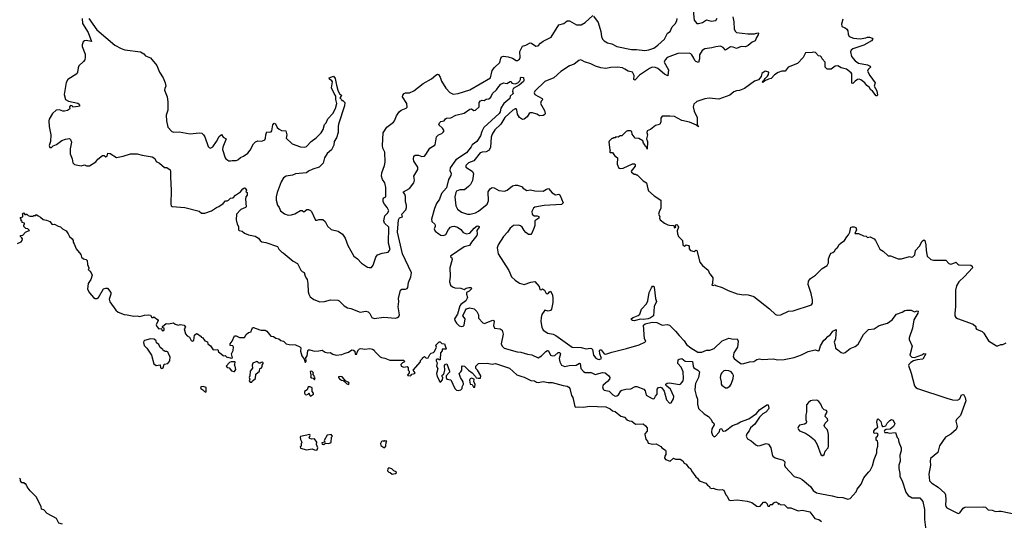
# Model space of a CAD drawing. Extents: x 2240384 to 2404287, y 351326 to 526670.
# Tile 216 of 256: x 2300501 to 2312432, y 480417 to 486479. Entities that reach past the tile are written whole.
import ezdxf

# ---------------------------------------------------------------- set-up
doc = ezdxf.new("R2010")
doc.units = 0

msp = doc.modelspace()

# ---------------------------------------------------------------- linework, layer by layer
at = {"layer": '0CON20XD'}
for points in [[(2308660, 486590), (2308674, 486474), (2308705, 486432), (2308725, 486432), (2308775, 486446), (2308822, 486478), (2308878, 486462), (2308935, 486470), (2308953, 486497)], [(2301256, 486495), (2301260, 486435), (2301332, 486325), (2301369, 486215), (2301305, 486229), (2301285, 486225), (2301269, 486211), (2301257, 486177), (2301257, 486155), (2301293, 486063), (2301296, 486025), (2301290, 485995), (2301276, 485975), (2301218, 485922), (2301208, 485895), (2301203, 485845), (2301193, 485825), (2301085, 485755), (2301065, 485717), (2301040, 485575), (2301054, 485514), (2301093, 485493), (2301205, 485467), (2301222, 485455), (2301227, 485445), (2301226, 485434), (2301211, 485429), (2301145, 485422), (2301135, 485438), (2301115, 485440), (2301106, 485425), (2301110, 485405), (2301104, 485396), (2301080, 485380), (2301045, 485370), (2301025, 485371), (2300985, 485387), (2300944, 485385), (2300900, 485345), (2300858, 485275), (2300854, 485255), (2300860, 485185), (2300880, 485085), (2300873, 485005), (2300858, 484955), (2300865, 484930), (2300885, 484930), (2300905, 484952), (2300945, 484968), (2301010, 485015), (2301055, 485032), (2301105, 485040), (2301117, 485027), (2301127, 484995), (2301113, 484915), (2301114, 484855), (2301137, 484795), (2301143, 484745), (2301165, 484724), (2301245, 484711), (2301285, 484720), (2301311, 484711), (2301345, 484710), (2301425, 484757), (2301448, 484792), (2301505, 484833), (2301525, 484833), (2301545, 484820), (2301562, 484825), (2301568, 484862), (2301598, 484858), (2301675, 484812), (2301754, 484826), (2301845, 484854), (2301925, 484854), (2301985, 484838), (2302105, 484818), (2302140, 484800), (2302155, 484762), (2302195, 484743), (2302255, 484688), (2302285, 484688), (2302323, 484663), (2302330, 484645), (2302328, 484572), (2302337, 484415), (2302332, 484245), (2302337, 484227), (2302349, 484219), (2302504, 484204), (2302675, 484161), (2302705, 484137), (2302745, 484138), (2302825, 484166), (2302884, 484205), (2302913, 484217), (2302965, 484254), (2302996, 484284), (2303015, 484287), (2303033, 484295), (2303055, 484317), (2303087, 484323), (2303117, 484355), (2303176, 484394), (2303205, 484430), (2303225, 484442), (2303235, 484440), (2303248, 484415), (2303243, 484393), (2303258, 484385), (2303257, 484355), (2303243, 484335), (2303239, 484305), (2303244, 484215), (2303238, 484205), (2303181, 484179), (2303130, 484125), (2303126, 484055), (2303138, 484005), (2303152, 483975), (2303154, 483935), (2303160, 483925), (2303195, 483919), (2303225, 483896), (2303273, 483873), (2303355, 483858), (2303395, 483833), (2303413, 483805), (2303435, 483789), (2303485, 483780), (2303625, 483732), (2303641, 483701), (2303678, 483665), (2303695, 483657), (2303814, 483554), (2303868, 483528), (2303908, 483445), (2303922, 483432), (2303950, 483420), (2303960, 483375), (2303977, 483345), (2303984, 483335), (2303993, 483285), (2303996, 483185), (2304004, 483155), (2304020, 483125), (2304065, 483090), (2304136, 483064), (2304195, 483067), (2304267, 483087), (2304355, 483083), (2304372, 483075), (2304432, 483015), (2304475, 482991), (2304515, 482982), (2304625, 482938), (2304695, 482948), (2304725, 482941), (2304745, 482920), (2304768, 482875), (2304795, 482861), (2304915, 482878), (2305055, 482867), (2305078, 482872), (2305095, 482885), (2305102, 482905), (2305089, 483001), (2305095, 483065), (2305093, 483105), (2305114, 483205), (2305132, 483218), (2305175, 483215), (2305196, 483224), (2305204, 483236), (2305213, 483297), (2305241, 483365), (2305247, 483415), (2305140, 483645), (2305081, 483905), (2305091, 484055), (2305105, 484080), (2305139, 484091), (2305133, 484125), (2305179, 484175), (2305188, 484205), (2305188, 484235), (2305177, 484275), (2305177, 484337), (2305167, 484367), (2305150, 484385), (2305150, 484395), (2305223, 484435), (2305276, 484505), (2305285, 484535), (2305277, 484585), (2305327, 484665), (2305327, 484695), (2305277, 484765), (2305274, 484794), (2305276, 484825), (2305295, 484839), (2305335, 484839), (2305375, 484823), (2305405, 484826), (2305424, 484846), (2305470, 484925), (2305536, 484964), (2305551, 485059), (2305577, 485085), (2305615, 485101), (2305634, 485116), (2305643, 485135), (2305626, 485165), (2305580, 485205), (2305589, 485231), (2305605, 485248), (2305644, 485256), (2305661, 485279), (2305674, 485286), (2305725, 485290), (2305785, 485322), (2305885, 485348), (2305955, 485397), (2305975, 485401), (2306005, 485380), (2306025, 485382), (2306068, 485425), (2306069, 485475), (2306084, 485495), (2306105, 485506), (2306128, 485502), (2306155, 485516), (2306185, 485520), (2306209, 485541), (2306231, 485585), (2306280, 485630), (2306305, 485669), (2306333, 485697), (2306365, 485713), (2306405, 485708), (2306445, 485732), (2306455, 485730), (2306465, 485712), (2306505, 485704), (2306537, 485713), (2306562, 485738), (2306570, 485755), (2306570, 485775), (2306577, 485783), (2306605, 485778), (2306611, 485745), (2306607, 485733), (2306554, 485685), (2306482, 485645), (2306474, 485615), (2306481, 485585), (2306446, 485555), (2306442, 485525), (2306366, 485465), (2306332, 485408), (2306324, 485365), (2306311, 485345), (2306125, 485175), (2306099, 485125), (2306085, 485075), (2306039, 485005), (2305985, 484965), (2305972, 484938), (2305915, 484866), (2305785, 484784), (2305718, 484685), (2305714, 484655), (2305728, 484615), (2305726, 484594), (2305696, 484544), (2305672, 484445), (2305611, 484375), (2305587, 484305), (2305553, 484255), (2305528, 484195), (2305491, 484065), (2305495, 484035), (2305530, 484005), (2305534, 483995), (2305534, 483975), (2305522, 483945), (2305537, 483917), (2305579, 483885), (2305605, 483871), (2305635, 483866), (2305663, 483877), (2305695, 483940), (2305720, 483965), (2305740, 483975), (2305765, 483980), (2305805, 483969), (2305845, 483940), (2305875, 483901), (2305915, 483887), (2305954, 483896), (2306007, 483955), (2306045, 483982), (2306061, 483981), (2306070, 483975), (2306069, 483965), (2306040, 483925), (2306046, 483886), (2306040, 483865), (2305976, 483785), (2305953, 483747), (2305885, 483730), (2305720, 483615), (2305724, 483604), (2305737, 483597), (2305740, 483575), (2305714, 483474), (2305719, 483375), (2305708, 483305), (2305723, 483263), (2305746, 483246), (2305775, 483234), (2305845, 483229), (2305885, 483213), (2305910, 483230), (2305945, 483238), (2305968, 483238), (2305980, 483225), (2305948, 483192), (2305916, 483174), (2305914, 483154), (2305928, 483115), (2305907, 483075), (2305845, 483030), (2305834, 483015), (2305808, 482915), (2305770, 482855), (2305773, 482835), (2305795, 482803), (2305825, 482774), (2305855, 482764), (2305875, 482768), (2305885, 482780), (2305899, 482855), (2305872, 482895), (2305897, 482955), (2305915, 482978), (2305955, 482992), (2306008, 482978)], [(2301338, 486495), (2301435, 486356), (2301655, 486169), (2301729, 486129), (2301774, 486114), (2301965, 486090), (2302005, 486068), (2302025, 486042), (2302086, 486016), (2302162, 485925), (2302193, 485843), (2302238, 485775), (2302262, 485715), (2302270, 485675), (2302258, 485645), (2302257, 485625), (2302286, 485545), (2302298, 485485), (2302294, 485385), (2302274, 485325), (2302279, 485255), (2302298, 485178), (2302345, 485126), (2302368, 485118), (2302435, 485123), (2302565, 485096), (2302675, 485109), (2302706, 485106), (2302730, 485085), (2302745, 485060), (2302785, 484944), (2302795, 484930), (2302815, 484924), (2302842, 484938), (2302887, 485003), (2302918, 485065), (2302948, 485088), (2302967, 485057), (2303001, 485035), (2302962, 484935), (2302958, 484908), (2302990, 484805), (2302997, 484795), (2303025, 484780), (2303035, 484771), (2303055, 484769), (2303076, 484776), (2303125, 484774), (2303145, 484781), (2303175, 484809), (2303212, 484825), (2303267, 484865), (2303295, 484900), (2303336, 484975), (2303358, 485002), (2303385, 485012), (2303435, 485008), (2303470, 485025), (2303480, 485045), (2303483, 485085), (2303495, 485122), (2303525, 485117), (2303548, 485122), (2303556, 485135), (2303568, 485205), (2303584, 485226), (2303599, 485219), (2303621, 485175), (2303645, 485152), (2303675, 485136), (2303725, 485132), (2303736, 485084), (2303730, 485045), (2303802, 484975), (2303905, 484941), (2303955, 484937), (2303976, 484945), (2304033, 485005), (2304095, 485047), (2304155, 485111), (2304179, 485151), (2304195, 485210), (2304215, 485231), (2304233, 485277), (2304297, 485345), (2304328, 485405), (2304345, 485465), (2304332, 485515), (2304333, 485555), (2304310, 485585), (2304278, 485655), (2304291, 485725), (2304285, 485738), (2304255, 485758), (2304249, 485775), (2304305, 485794), (2304325, 485766), (2304338, 485685), (2304355, 485625), (2304375, 485583), (2304400, 485565), (2304398, 485552), (2304382, 485535), (2304402, 485512), (2304405, 485500), (2304415, 485500), (2304440, 485475), (2304436, 485435), (2304364, 485215), (2304359, 485185), (2304359, 485115), (2304341, 485049), (2304311, 485005), (2304308, 484962), (2304280, 484905), (2304225, 484858), (2304194, 484805), (2304177, 484743), (2304128, 484692), (2304052, 484668), (2304000, 484645), (2303975, 484624), (2303845, 484611), (2303805, 484596), (2303728, 484585), (2303698, 484565), (2303668, 484515), (2303622, 484385), (2303610, 484335), (2303609, 484295), (2303623, 484235), (2303646, 484205), (2303663, 484165), (2303710, 484130), (2303755, 484114), (2303795, 484116), (2303835, 484130), (2303905, 484169), (2303925, 484170), (2303945, 484153), (2303981, 484179), (2304000, 484180), (2304025, 484168), (2304036, 484155), (2304085, 484051), (2304105, 484050), (2304125, 484060), (2304175, 484060), (2304202, 484035), (2304231, 483981), (2304275, 483939), (2304360, 483920), (2304412, 483882), (2304443, 483835), (2304476, 483745), (2304549, 483615), (2304594, 483585), (2304643, 483533), (2304714, 483484), (2304735, 483477), (2304765, 483480), (2304783, 483507), (2304815, 483605), (2304835, 483631), (2304895, 483654), (2304964, 483666), (2304992, 483698), (2304970, 483775), (2304972, 483965), (2304922, 484015), (2304912, 484045), (2304927, 484105), (2304956, 484135), (2304972, 484165), (2304955, 484206), (2304920, 484245), (2304904, 484275), (2304905, 484310), (2304915, 484323), (2304936, 484335), (2304939, 484449), (2304926, 484505), (2304896, 484545), (2304886, 484585), (2304889, 484625), (2304922, 484715), (2304929, 484755), (2304924, 484875), (2304902, 484925), (2304896, 484955), (2304905, 485110), (2304951, 485179), (2305032, 485238), (2305044, 485256), (2305065, 485317), (2305101, 485365), (2305125, 485384), (2305185, 485409), (2305198, 485422), (2305192, 485465), (2305139, 485545), (2305143, 485565), (2305158, 485585), (2305175, 485594), (2305225, 485595), (2305275, 485616), (2305392, 485705), (2305490, 485765), (2305545, 485808), (2305565, 485819), (2305576, 485816), (2305596, 485785), (2305614, 485735), (2305665, 485649), (2305715, 485596), (2305755, 485579), (2305816, 485584), (2305955, 485630), (2306205, 485776), (2306228, 485865), (2306255, 485902), (2306318, 485962), (2306332, 486015), (2306342, 486028), (2306365, 486038), (2306421, 486031), (2306474, 486014), (2306515, 485986), (2306535, 485986), (2306558, 486002), (2306567, 486023), (2306562, 486095), (2306592, 486158), (2306635, 486173), (2306685, 486201), (2306704, 486195), (2306755, 486159), (2306785, 486163), (2306813, 486197), (2306845, 486221), (2306942, 486268), (2307035, 486418), (2307095, 486432), (2307135, 486464), (2307165, 486464), (2307249, 486419), (2307305, 486416), (2307354, 486446), (2307445, 486529)], [(2309141, 486515), (2309154, 486455), (2309159, 486365), (2309174, 486335), (2309186, 486326), (2309325, 486308), (2309403, 486307), (2309445, 486320), (2309452, 486315), (2309450, 486295), (2309428, 486265), (2309412, 486225), (2309375, 486209), (2309330, 486165), (2309295, 486150), (2309243, 486153), (2309185, 486129), (2309145, 486148), (2309115, 486151), (2309055, 486111), (2309025, 486141), (2308995, 486158), (2308935, 486152), (2308888, 486138), (2308805, 486127), (2308769, 486105), (2308739, 486055), (2308739, 486005), (2308725, 485960), (2308695, 485972), (2308682, 485985), (2308671, 486015), (2308646, 486055), (2308635, 486068), (2308615, 486076), (2308475, 486070), (2308345, 486020), (2308321, 485995), (2308309, 485965), (2308361, 485871), (2308355, 485801), (2308315, 485819), (2308235, 485887), (2308205, 485900), (2308165, 485904), (2308131, 485889), (2308011, 485809), (2307955, 485748), (2307944, 485754), (2307945, 485805), (2307925, 485845), (2307875, 485857), (2307835, 485882), (2307805, 485895), (2307745, 485903), (2307665, 485902), (2307605, 485890), (2307544, 485896), (2307478, 485915), (2307422, 485945), (2307345, 485968), (2307315, 485987), (2307295, 485992), (2307275, 485986), (2307218, 485942), (2307165, 485922), (2307059, 485851), (2306974, 485776), (2306865, 485730), (2306745, 485615), (2306734, 485595), (2306742, 485572), (2306834, 485524), (2306835, 485510), (2306819, 485491), (2306813, 485465), (2306859, 485379), (2306870, 485345), (2306865, 485330), (2306845, 485320), (2306805, 485315), (2306788, 485322)], [(2307455, 486523), (2307511, 486445), (2307541, 486335), (2307549, 486275), (2307562, 486245), (2307582, 486222), (2307625, 486200), (2307675, 486186), (2307735, 486156), (2307915, 486119), (2307977, 486117), (2308075, 486108), (2308125, 486113), (2308185, 486136), (2308235, 486172), (2308316, 486245), (2308352, 486318), (2308385, 486336), (2308407, 486393), (2308442, 486428), (2308462, 486465), (2308467, 486495)], [(2310474, 486485), (2310458, 486425), (2310462, 486402), (2310472, 486392), (2310505, 486382), (2310524, 486365), (2310534, 486345), (2310539, 486305), (2310554, 486275), (2310605, 486256), (2310685, 486249), (2310755, 486260), (2310775, 486269), (2310798, 486268), (2310832, 486255), (2310838, 486245), (2310821, 486225), (2310729, 486171), (2310595, 486125), (2310578, 486112), (2310570, 486090), (2310579, 486035), (2310625, 485980), (2310665, 485954), (2310775, 485932), (2310806, 485915), (2310809, 485905), (2310783, 485877), (2310776, 485855), (2310803, 485803), (2310866, 485715), (2310854, 485675), (2310886, 485616), (2310897, 485565), (2310892, 485558), (2310878, 485558), (2310840, 485610), (2310811, 485635), (2310794, 485664), (2310765, 485682), (2310743, 485713), (2310695, 485751), (2310675, 485758), (2310655, 485754), (2310625, 485735), (2310605, 485713), (2310595, 485708), (2310585, 485712), (2310584, 485825), (2310577, 485837), (2310520, 485880), (2310455, 485898), (2310415, 485920), (2310383, 485917), (2310335, 485882), (2310285, 485880), (2310262, 485905), (2310260, 485965), (2310224, 486004), (2310215, 486027), (2310205, 486037), (2310182, 486042), (2310145, 486082), (2310115, 486088), (2310105, 486082), (2310025, 486080), (2309995, 486020), (2309925, 485948), (2309814, 485906), (2309775, 485857), (2309735, 485856), (2309692, 485838), (2309648, 485812), (2309605, 485768), (2309575, 485758), (2309530, 485740), (2309505, 485718), (2309498, 485725), (2309504, 485736), (2309523, 485747), (2309533, 485767), (2309564, 485795), (2309576, 485816), (2309577, 485845), (2309534, 485856), (2309494, 485826), (2309485, 485790), (2309455, 485752), (2309404, 485736), (2309282, 485648), (2309225, 485624), (2309185, 485619), (2309154, 485606), (2309105, 485567), (2308973, 485517), (2308855, 485530), (2308805, 485523), (2308705, 485488), (2308668, 485455), (2308660, 485425), (2308675, 485370), (2308710, 485295), (2308712, 485212), (2308725, 485184), (2308702, 485202), (2308617, 485237), (2308525, 485259), (2308435, 485306), (2308378, 485312), (2308285, 485310), (2308272, 485285), (2308272, 485238), (2308255, 485210), (2308205, 485200), (2308145, 485148), (2308105, 485132), (2308100, 485115), (2308110, 485085), (2308096, 485035), (2308109, 485005), (2308105, 484910), (2308100, 484930), (2308083, 484945), (2308076, 484966), (2308058, 484985), (2308053, 485013), (2308005, 485040), (2307960, 485045), (2307922, 485092), (2307918, 485125), (2307902, 485132), (2307868, 485132), (2307850, 485125), (2307797, 485073), (2307778, 485072), (2307752, 485058), (2307725, 485060), (2307715, 485050), (2307695, 485050), (2307688, 485042), (2307675, 485040), (2307645, 485010), (2307640, 484995), (2307650, 484905), (2307660, 484895), (2307652, 484888), (2307650, 484875), (2307655, 484870), (2307685, 484870), (2307708, 484835), (2307746, 484806), (2307739, 484729), (2307762, 484682), (2307785, 484676), (2307815, 484681), (2307925, 484733), (2307950, 484735), (2307960, 484725), (2307958, 484705), (2307912, 484645), (2307913, 484633), (2307945, 484610), (2307965, 484610), (2307972, 484602), (2307985, 484600), (2308055, 484530), (2308098, 484505), (2308111, 484431), (2308122, 484405), (2308188, 484345)], [(2306788, 485322), (2306766, 485336), (2306715, 485351), (2306685, 485350), (2306673, 485345), (2306651, 485305), (2306615, 485275), (2306595, 485269), (2306558, 485295), (2306534, 485335), (2306527, 485387), (2306518, 485398), (2306505, 485400), (2306475, 485384), (2306381, 485295), (2306330, 485215), (2306258, 485145), (2306227, 485095), (2306214, 485056), (2306205, 484935), (2306191, 484899), (2306155, 484878), (2306105, 484875), (2306082, 484868), (2306005, 484772), (2305939, 484745), (2305907, 484715), (2305908, 484695), (2305984, 484645), (2305999, 484615), (2305986, 484534), (2305962, 484485), (2305941, 484459), (2305889, 484421), (2305835, 484419), (2305795, 484402), (2305785, 484388), (2305772, 484335), (2305784, 484225), (2305806, 484186), (2305855, 484149), (2305926, 484124), (2305960, 484125), (2306025, 484142), (2306059, 484161), (2306166, 484244), (2306182, 484285), (2306179, 484395), (2306200, 484430), (2306225, 484448), (2306252, 484445), (2306305, 484412), (2306375, 484404), (2306406, 484414), (2306474, 484466), (2306505, 484476), (2306535, 484476), (2306581, 484461), (2306590, 484455), (2306600, 484435), (2306615, 484432), (2306645, 484411), (2306691, 484419), (2306745, 484406), (2306845, 484401), (2306885, 484429), (2306907, 484437), (2306955, 484383), (2306995, 484359), (2307035, 484368), (2307045, 484360), (2307085, 484260), (2307065, 484243), (2306855, 484228), (2306745, 484208), (2306725, 484196), (2306706, 484155), (2306712, 484125), (2306735, 484104), (2306770, 484105), (2306790, 484095), (2306793, 484075), (2306743, 484045), (2306743, 483987), (2306736, 483964), (2306707, 483893), (2306695, 483880), (2306668, 483878), (2306635, 483902), (2306612, 483925), (2306590, 483965), (2306568, 483985), (2306545, 483993), (2306485, 483989), (2306444, 483955), (2306412, 483905), (2306365, 483854), (2306300, 483755), (2306286, 483715), (2306300, 483645), (2306428, 483442), (2306462, 483365), (2306506, 483326), (2306559, 483289), (2306615, 483274), (2306695, 483302), (2306745, 483310), (2306795, 483250), (2306802, 483212), (2306825, 483210), (2306835, 483220), (2306860, 483205), (2306882, 483165), (2306895, 483160), (2306906, 483164), (2306920, 483185), (2306935, 483190), (2306956, 483146), (2306960, 483105), (2306960, 483055), (2306947, 482973), (2306935, 482958), (2306905, 482950), (2306865, 482963), (2306829, 482911), (2306818, 482875), (2306817, 482825), (2306829, 482755), (2306845, 482720), (2306902, 482685), (2306965, 482671), (2306997, 482657), (2307195, 482513), (2307305, 482511), (2307365, 482494), (2307415, 482501), (2307428, 482498), (2307440, 482485), (2307456, 482415), (2307482, 482382), (2307505, 482367), (2307524, 482364), (2307551, 482375), (2307531, 482435), (2307527, 482473), (2307535, 482482), (2307545, 482482), (2307582, 482435), (2307605, 482428), (2307675, 482454), (2307855, 482496), (2308006, 482544), (2308075, 482573), (2308087, 482585), (2308071, 482615), (2308061, 482779), (2308082, 482798), (2308164, 482816), (2308222, 482812), (2308285, 482782), (2308345, 482789), (2308375, 482780), (2308449, 482709), (2308491, 482655), (2308551, 482591), (2308580, 482545), (2308635, 482507), (2308719, 482455), (2308768, 482452), (2308825, 482478), (2308865, 482479), (2308915, 482497), (2309015, 482591), (2309095, 482624), (2309150, 482610), (2309193, 482613), (2309206, 482585), (2309200, 482515), (2309156, 482444), (2309147, 482397), (2309157, 482377), (2309182, 482355), (2309245, 482312), (2309275, 482314), (2309345, 482336), (2309395, 482342), (2309434, 482366), (2309465, 482373), (2309496, 482366), (2309635, 482371), (2309685, 482361), (2309766, 482364), (2309885, 482389), (2309975, 482422), (2310055, 482462), (2310139, 482481), (2310175, 482469), (2310188, 482472), (2310205, 482530), (2310245, 482598), (2310265, 482610), (2310293, 482645), (2310325, 482667), (2310354, 482706), (2310395, 482728), (2310388, 482615), (2310371, 482575), (2310384, 482535), (2310385, 482500), (2310415, 482482), (2310455, 482448), (2310485, 482443), (2310505, 482450), (2310565, 482497), (2310625, 482523), (2310660, 482550), (2310725, 482666), (2310785, 482729), (2310855, 482734), (2310915, 482776), (2311017, 482803), (2311075, 482846), (2311126, 482914), (2311195, 482938), (2311225, 482958), (2311245, 482963), (2311305, 482962), (2311345, 482940), (2311375, 482954), (2311388, 482948), (2311384, 482925), (2311336, 482845), (2311320, 482745), (2311281, 482625), (2311280, 482605), (2311314, 482524), (2311287, 482417), (2311312, 482392), (2311345, 482390), (2311431, 482419), (2311455, 482436), (2311482, 482435), (2311445, 482368), (2311375, 482361), (2311331, 482349), (2311300, 482330), (2311274, 482305), (2311273, 482293), (2311305, 482200), (2311342, 482045), (2311360, 482025), (2311382, 482015), (2311735, 481898), (2311805, 481878), (2311865, 481870), (2311892, 481888), (2311915, 481936), (2311931, 481941), (2311942, 481935), (2311956, 481906), (2311964, 481865), (2311902, 481688), (2311854, 481636), (2311844, 481616), (2311862, 481555), (2311850, 481515), (2311785, 481462), (2311718, 481422), (2311645, 481317), (2311625, 481237), (2311536, 481165), (2311532, 481135), (2311538, 481085), (2311516, 480975), (2311524, 480895), (2311552, 480865), (2311629, 480819), (2311710, 480745), (2311720, 480725), (2311722, 480665), (2311719, 480605), (2311722, 480585), (2311735, 480568), (2311871, 480501), (2311895, 480509), (2311932, 480565), (2311955, 480578), (2312175, 480581), (2312206, 480575), (2312235, 480545), (2312285, 480538), (2312325, 480522), (2312365, 480529), (2312395, 480528), (2312705, 480462)], [(2308188, 484345), (2308272, 484292), (2308270, 484195), (2308254, 484165), (2308243, 484125), (2308256, 484096), (2308252, 484075), (2308262, 484055), (2308314, 484014), (2308356, 483996), (2308375, 483990), (2308428, 483988), (2308435, 483960), (2308450, 483965), (2308448, 483985), (2308453, 483997), (2308465, 483998), (2308478, 483988), (2308483, 483967), (2308469, 483921), (2308471, 483885), (2308486, 483855), (2308532, 483805), (2308536, 483755), (2308555, 483738), (2308578, 483752), (2308606, 483746), (2308614, 483734), (2308612, 483705), (2308628, 483685), (2308675, 483674), (2308695, 483687), (2308708, 483685), (2308742, 483542), (2308775, 483502), (2308845, 483448), (2308858, 483405), (2308869, 483399), (2308902, 483355), (2308898, 483285), (2308890, 483265), (2308905, 483260), (2308925, 483270), (2308935, 483260), (2309015, 483238), (2309085, 483200), (2309195, 483161), (2309275, 483147), (2309295, 483150), (2309328, 483148), (2309395, 483128), (2309587, 482977), (2309660, 482910), (2309685, 482900), (2309725, 482904), (2309815, 482948), (2309875, 482954), (2310094, 483025), (2310108, 483045), (2310108, 483085), (2310090, 483165), (2310055, 483272), (2310058, 483312), (2310084, 483346), (2310143, 483387), (2310225, 483468), (2310286, 483504), (2310302, 483535), (2310303, 483585), (2310320, 483635), (2310335, 483653), (2310355, 483660), (2310375, 483678), (2310390, 483705), (2310416, 483724), (2310428, 483755), (2310455, 483777), (2310496, 483804), (2310522, 483848), (2310546, 483874), (2310562, 483905), (2310574, 483966), (2310587, 483973), (2310613, 483973), (2310631, 483961), (2310640, 483935), (2310622, 483892), (2310665, 483890), (2310725, 483864), (2310757, 483857), (2310775, 483840), (2310805, 483850), (2310856, 483826), (2310873, 483805), (2310925, 483700), (2310966, 483676), (2311025, 483620), (2311055, 483620), (2311145, 483582), (2311185, 483583), (2311282, 483612), (2311305, 483602), (2311325, 483606), (2311347, 483633), (2311356, 483684), (2311404, 483735), (2311435, 483798), (2311455, 483812), (2311468, 483805), (2311480, 483755), (2311484, 483685), (2311499, 483615), (2311540, 483575), (2311575, 483566), (2311724, 483566), (2311758, 483525), (2311785, 483517), (2311840, 483540), (2311845, 483543), (2311867, 483517), (2311881, 483511), (2312027, 483507), (2312041, 483495), (2312047, 483475), (2311951, 483369), (2311880, 483305), (2311852, 483255), (2311842, 483205), (2311839, 483005), (2311832, 482922), (2311833, 482893), (2311843, 482873), (2311865, 482859), (2312054, 482794), (2312088, 482765), (2312088, 482745), (2312095, 482732), (2312165, 482703), (2312183, 482685), (2312240, 482590), (2312338, 482528), (2312355, 482528), (2312390, 482545), (2312415, 482548), (2312455, 482568)], [(2300475, 483770), (2300519, 483791), (2300532, 483805), (2300533, 483825), (2300528, 483838), (2300510, 483855), (2300512, 483868), (2300538, 483872), (2300570, 483905), (2300595, 483920), (2300620, 483925), (2300600, 483945), (2300575, 483950), (2300552, 483975), (2300550, 483995), (2300560, 484005), (2300560, 484015), (2300532, 484022), (2300530, 484035), (2300520, 484045), (2300520, 484065), (2300510, 484075), (2300510, 484085), (2300538, 484092), (2300540, 484115), (2300530, 484125), (2300545, 484140), (2300565, 484120), (2300578, 484122), (2300585, 484130), (2300605, 484110), (2300625, 484102), (2300665, 484100), (2300672, 484108), (2300695, 484110), (2300705, 484120), (2300723, 484103), (2300755, 484090), (2300785, 484058), (2300825, 484052), (2300867, 484037), (2300895, 484000), (2300922, 484002), (2300968, 483978), (2300995, 483972), (2301020, 483945), (2301063, 483923), (2301088, 483888), (2301104, 483854), (2301138, 483825), (2301147, 483805), (2301148, 483785), (2301162, 483765), (2301186, 483706), (2301240, 483635), (2301250, 483605), (2301275, 483582), (2301305, 483577), (2301317, 483565), (2301324, 483514), (2301340, 483475), (2301338, 483462), (2301330, 483455), (2301345, 483440), (2301355, 483440), (2301378, 483385), (2301361, 483335), (2301331, 483285), (2301321, 483215), (2301345, 483170), (2301395, 483116), (2301415, 483104), (2301435, 483104), (2301455, 483114), (2301515, 483222), (2301545, 483230), (2301565, 483227), (2301607, 483177), (2301607, 483155), (2301586, 483095), (2301592, 483062), (2301665, 482962), (2301695, 482936), (2301765, 482908), (2301805, 482907), (2301885, 482890), (2301925, 482892), (2301956, 482886), (2302015, 482901), (2302065, 482907), (2302085, 482900), (2302102, 482875), (2302113, 482873), (2302125, 482880), (2302169, 482849), (2302178, 482835), (2302156, 482785), (2302161, 482765), (2302185, 482737), (2302218, 482738), (2302225, 482720), (2302235, 482713), (2302252, 482725), (2302250, 482745), (2302232, 482752), (2302230, 482765), (2302275, 482800), (2302305, 482798), (2302365, 482808), (2302385, 482792), (2302425, 482782), (2302445, 482790), (2302495, 482782), (2302510, 482755), (2302493, 482735), (2302510, 482675), (2302531, 482651), (2302558, 482635), (2302578, 482595), (2302595, 482586), (2302610, 482595), (2302619, 482661), (2302645, 482678), (2302657, 482677), (2302700, 482645), (2302700, 482635), (2302715, 482630), (2302745, 482590), (2302775, 482580), (2302780, 482555), (2302815, 482530), (2302845, 482483), (2302900, 482485), (2302908, 482458), (2302943, 482435), (2302965, 482412), (2302975, 482408), (2302992, 482412), (2303015, 482390), (2303025, 482392), (2303065, 482380), (2303078, 482385), (2303068, 482435), (2303089, 482475), (2303092, 482512), (2303085, 482528), (2303052, 482532), (2303050, 482555), (2303077, 482585), (2303105, 482650), (2303125, 482652), (2303165, 482630), (2303225, 482630), (2303244, 482666), (2303275, 482690), (2303305, 482700), (2303308, 482725), (2303325, 482750), (2303335, 482752), (2303410, 482725), (2303425, 482718), (2303475, 482718), (2303497, 482707), (2303545, 482647), (2303575, 482641), (2303605, 482623), (2303640, 482615), (2303666, 482596), (2303697, 482587), (2303730, 482555), (2303765, 482547), (2303845, 482542), (2303895, 482517), (2303906, 482505), (2303904, 482465), (2303920, 482410), (2303948, 482368), (2303955, 482338), (2303965, 482330), (2303973, 482345), (2303970, 482385), (2303983, 482407), (2303991, 482469), (2303998, 482482), (2304015, 482482), (2304075, 482466), (2304125, 482468), (2304165, 482477), (2304204, 482454), (2304235, 482446), (2304265, 482450), (2304295, 482430), (2304335, 482418), (2304405, 482423), (2304445, 482443), (2304485, 482453), (2304525, 482480), (2304545, 482478), (2304560, 482465), (2304565, 482430), (2304585, 482430), (2304590, 482455), (2304605, 482480), (2304620, 482495), (2304635, 482498), (2304685, 482490), (2304745, 482496), (2304775, 482489), (2304795, 482478), (2304805, 482460), (2304867, 482397), (2304885, 482388), (2304925, 482382), (2304985, 482356), (2305155, 482357), (2305162, 482338), (2305140, 482325), (2305120, 482305), (2305124, 482284), (2305155, 482272), (2305195, 482280), (2305210, 482265), (2305210, 482235), (2305220, 482225), (2305220, 482205), (2305202, 482175), (2305205, 482170), (2305235, 482168), (2305246, 482174), (2305252, 482188), (2305286, 482194), (2305292, 482205), (2305270, 482235), (2305358, 482335), (2305358, 482352), (2305380, 482375), (2305380, 482385), (2305405, 482400), (2305425, 482382), (2305450, 482385), (2305470, 482425), (2305485, 482440), (2305515, 482450), (2305527, 482463), (2305550, 482515), (2305542, 482538), (2305585, 482580), (2305595, 482580), (2305618, 482558), (2305650, 482555), (2305670, 482495), (2305665, 482490), (2305622, 482488), (2305622, 482468), (2305602, 482445), (2305598, 482362), (2305585, 482360), (2305575, 482370), (2305555, 482370), (2305548, 482362), (2305548, 482348), (2305560, 482325), (2305552, 482285), (2305567, 482255), (2305553, 482195), (2305558, 482158), (2305582, 482115), (2305582, 482105), (2305595, 482090), (2305605, 482093), (2305625, 482120), (2305630, 482145), (2305620, 482155), (2305620, 482175), (2305636, 482184), (2305646, 482204), (2305652, 482235), (2305648, 482292), (2305662, 482308), (2305675, 482310), (2305710, 482225), (2305708, 482212), (2305668, 482165), (2305667, 482145), (2305677, 482127), (2305727, 482117), (2305774, 482014), (2305795, 481994), (2305815, 481990), (2305845, 481997), (2305861, 482015), (2305864, 482035), (2305877, 482065), (2305873, 482093), (2305844, 482145), (2305828, 482195), (2305846, 482214), (2305858, 482235), (2305858, 482275), (2305865, 482288), (2305890, 482285), (2305938, 482235), (2305985, 482202), (2306025, 482160), (2306032, 482142), (2306055, 482138), (2306085, 482140), (2306087, 482165), (2306047, 482237), (2306030, 482255), (2306028, 482275), (2306030, 482285), (2306062, 482318), (2306165, 482320), (2306225, 482309), (2306265, 482314), (2306435, 482260), (2306525, 482180), (2306585, 482157), (2306615, 482152), (2306695, 482110), (2306740, 482105), (2306765, 482089), (2306785, 482084), (2306845, 482098), (2306905, 482086), (2306955, 482084), (2307085, 482048), (2307135, 482041), (2307155, 482031), (2307167, 482015), (2307188, 481928), (2307203, 481905), (2307226, 481796), (2307236, 481786), (2307275, 481793), (2307335, 481787), (2307401, 481799), (2307605, 481791), (2307655, 481768), (2307685, 481744), (2307718, 481735), (2307785, 481680), (2307828, 481665), (2307860, 481635), (2307885, 481622), (2307918, 481618), (2307963, 481583), (2308056, 481586), (2308085, 481563), (2308104, 481535), (2308104, 481495), (2308077, 481465), (2308076, 481455), (2308088, 481398), (2308110, 481375), (2308115, 481350), (2308175, 481340), (2308215, 481342), (2308271, 481311), (2308284, 481294), (2308325, 481268), (2308332, 481255), (2308332, 481215), (2308318, 481192), (2308316, 481175), (2308328, 481155), (2308385, 481132), (2308425, 481170), (2308448, 481158), (2308505, 481158), (2308536, 481136), (2308551, 481111), (2308576, 481096), (2308605, 481058), (2308628, 481045), (2308642, 481015), (2308693, 480943), (2308716, 480926), (2308730, 480905), (2308745, 480892), (2308815, 480868), (2308835, 480842), (2308860, 480825), (2308865, 480812), (2308885, 480803), (2308905, 480807), (2308935, 480793), (2308975, 480788), (2309015, 480790), (2309035, 480782), (2309056, 480726), (2309075, 480710), (2309096, 480666), (2309110, 480655), (2309194, 480666), (2309315, 480650), (2309371, 480631), (2309435, 480590), (2309455, 480584), (2309475, 480590), (2309515, 480638), (2309538, 480638), (2309557, 480617), (2309562, 480595), (2309575, 480588), (2309585, 480590), (2309595, 480610), (2309625, 480610), (2309641, 480629), (2309665, 480642), (2309690, 480625), (2309692, 480612), (2309705, 480620), (2309715, 480610), (2309770, 480605), (2309805, 480570), (2309845, 480567), (2309935, 480533), (2309985, 480541), (2310075, 480521), (2310135, 480440), (2310185, 480426), (2310215, 480404)], [(2307945, 482834), (2307926, 482836), (2307915, 482844), (2307915, 482860), (2307935, 482875), (2307995, 482896), (2308014, 482915), (2308037, 482973), (2308095, 483039), (2308114, 483075), (2308129, 483175), (2308155, 483233), (2308169, 483251), (2308185, 483252), (2308191, 483241), (2308204, 483105), (2308218, 483065), (2308191, 483005), (2308181, 482895), (2308145, 482869), (2308115, 482858), (2308055, 482850), (2308025, 482853), (2307945, 482834)], [(2306008, 482978), (2306042, 482945), (2306062, 482905), (2306060, 482865), (2306115, 482810), (2306135, 482800), (2306202, 482828), (2306235, 482839), (2306245, 482836), (2306249, 482825), (2306242, 482775), (2306254, 482744), (2306325, 482734), (2306349, 482719), (2306358, 482672), (2306337, 482555), (2306348, 482525), (2306373, 482503), (2306528, 482458), (2306572, 482452), (2306655, 482428), (2306705, 482420), (2306785, 482386), (2306825, 482408), (2306875, 482462), (2306895, 482472), (2306908, 482468), (2306934, 482415), (2306955, 482407), (2306985, 482414), (2307025, 482449), (2307045, 482450), (2307056, 482435), (2307040, 482375), (2307045, 482335), (2307067, 482295), (2307105, 482278), (2307159, 482291), (2307245, 482295), (2307285, 482322), (2307294, 482314), (2307302, 482255), (2307331, 482221), (2307355, 482207), (2307425, 482207), (2307475, 482182), (2307565, 482206), (2307595, 482204), (2307640, 482165), (2307654, 482145), (2307647, 482125), (2307625, 482098), (2307571, 482055), (2307564, 482034), (2307570, 482005), (2307584, 481994), (2307645, 481979), (2307690, 481935), (2307715, 481921), (2307735, 481923), (2307755, 481936), (2307784, 481985), (2307796, 481995), (2307845, 482007), (2307905, 482011), (2307959, 482039), (2307978, 482038), (2308066, 482005), (2308081, 481985), (2308093, 481933), (2308165, 481891), (2308185, 481889), (2308194, 481896), (2308205, 481922), (2308224, 481946), (2308226, 481976), (2308227, 482005), (2308242, 482025), (2308265, 482030), (2308283, 482023), (2308310, 481980), (2308339, 481875), (2308374, 481835), (2308395, 481841), (2308423, 481887), (2308427, 481917), (2308388, 482005), (2308341, 482041), (2308330, 482055), (2308330, 482065), (2308345, 482078), (2308375, 482081), (2308495, 482061), (2308512, 482068), (2308526, 482084), (2308539, 482105), (2308546, 482134), (2308542, 482215), (2308515, 482270), (2308478, 482315), (2308481, 482359), (2308491, 482369), (2308525, 482376), (2308565, 482344), (2308655, 482340), (2308660, 482285), (2308669, 482265), (2308720, 482235), (2308738, 482215), (2308727, 482145), (2308692, 482075), (2308685, 482045), (2308682, 481992), (2308699, 481929), (2308713, 481885), (2308714, 481825), (2308725, 481772), (2308796, 481706), (2308847, 481675), (2308878, 481638), (2308891, 481611), (2308912, 481592), (2308916, 481574), (2308886, 481524), (2308884, 481486), (2308895, 481449), (2308915, 481426), (2308934, 481435), (2308976, 481485), (2308990, 481525), (2309005, 481528), (2309016, 481506), (2309028, 481498), (2309055, 481500), (2309137, 481565), (2309195, 481586), (2309235, 481609), (2309335, 481644), (2309428, 481712), (2309467, 481755), (2309556, 481816), (2309572, 481815), (2309580, 481775), (2309576, 481765), (2309541, 481725), (2309505, 481705), (2309464, 481666), (2309409, 481581), (2309356, 481535), (2309340, 481500), (2309312, 481465), (2309304, 481435), (2309320, 481405), (2309365, 481380), (2309420, 481330), (2309445, 481320), (2309475, 481323), (2309545, 481349), (2309575, 481339), (2309602, 481295), (2309618, 481215), (2309628, 481195), (2309655, 481175), (2309752, 481145), (2309772, 481125), (2309769, 481085), (2309775, 481064), (2309885, 480948), (2309955, 480927), (2309982, 480912), (2310082, 480825), (2310115, 480778), (2310155, 480751), (2310215, 480736), (2310345, 480715), (2310405, 480696), (2310475, 480692), (2310535, 480674), (2310565, 480682), (2310635, 480760), (2310648, 480795), (2310696, 480855), (2310730, 480930), (2310785, 481001), (2310808, 481022), (2310836, 481076), (2310857, 481153), (2310887, 481235), (2310889, 481275), (2310899, 481315), (2310898, 481358), (2310894, 481374), (2310878, 481388), (2310878, 481405), (2310880, 481425), (2310895, 481437), (2310904, 481455), (2310895, 481470), (2310885, 481474), (2310855, 481470), (2310852, 481475), (2310853, 481495), (2310869, 481521), (2310900, 481545), (2310886, 481606), (2310895, 481643), (2310905, 481644), (2310936, 481615), (2310949, 481565), (2310955, 481555), (2310965, 481552), (2310995, 481561), (2311011, 481595), (2311046, 481625), (2311066, 481636), (2311085, 481630), (2311105, 481585), (2311089, 481555), (2311050, 481520), (2311000, 481515), (2310981, 481505), (2310978, 481495), (2310985, 481482), (2311015, 481482), (2311035, 481474), (2311112, 481482), (2311135, 481418), (2311146, 481406), (2311152, 481365), (2311184, 481295), (2311183, 481257), (2311166, 481205), (2311170, 481135), (2311152, 481085), (2311153, 481043), (2311167, 480985), (2311166, 480946), (2311194, 480895), (2311238, 480758), (2311269, 480719), (2311315, 480691), (2311408, 480688), (2311446, 480645), (2311466, 480546), (2311467, 480425), (2311485, 480265)], [(2302225, 482254), (2302240, 482265), (2302253, 482307), (2302294, 482316), (2302322, 482348), (2302326, 482396), (2302303, 482433), (2302300, 482455), (2302282, 482462), (2302265, 482460), (2302255, 482470), (2302245, 482470), (2302236, 482486), (2302205, 482510), (2302186, 482546), (2302160, 482565), (2302155, 482590), (2302130, 482610), (2302086, 482614), (2302015, 482596), (2302004, 482585), (2302002, 482572), (2302010, 482535), (2302042, 482502), (2302098, 482418), (2302125, 482312), (2302155, 482293), (2302205, 482298), (2302207, 482265), (2302225, 482254)], [(2303095, 482218), (2303105, 482220), (2303120, 482245), (2303112, 482282), (2303100, 482295), (2303107, 482303), (2303110, 482335), (2303065, 482338), (2303043, 482327), (2303002, 482285), (2303015, 482268), (2303040, 482265), (2303066, 482226), (2303095, 482218)], [(2303295, 482088), (2303315, 482090), (2303322, 482105), (2303357, 482135), (2303362, 482185), (2303408, 482225), (2303410, 482255), (2303425, 482260), (2303440, 482275), (2303440, 482295), (2303453, 482317), (2303453, 482325), (2303445, 482331), (2303425, 482330), (2303415, 482320), (2303395, 482320), (2303388, 482335), (2303375, 482342), (2303325, 482320), (2303318, 482295), (2303322, 482258), (2303292, 482225), (2303288, 482165), (2303280, 482145), (2303290, 482125), (2303282, 482105), (2303288, 482095), (2303295, 482088)], [(2304075, 482120), (2304080, 482145), (2304072, 482152), (2304070, 482165), (2304050, 482185), (2304060, 482195), (2304058, 482208), (2304042, 482222), (2304022, 482218), (2304023, 482193), (2304030, 482185), (2304030, 482165), (2304023, 482153), (2304033, 482143), (2304058, 482138), (2304075, 482120)], [(2304485, 482063), (2304492, 482075), (2304488, 482085), (2304465, 482100), (2304452, 482102), (2304408, 482155), (2304385, 482160), (2304364, 482156), (2304363, 482145), (2304375, 482130), (2304400, 482115), (2304422, 482112), (2304465, 482070), (2304485, 482063)], [(2309075, 482023), (2309105, 482040), (2309124, 482065), (2309148, 482135), (2309150, 482170), (2309140, 482195), (2309124, 482214), (2309095, 482227), (2309049, 482231), (2309035, 482227), (2309010, 482205), (2308999, 482185), (2308990, 482145), (2309003, 482095), (2309003, 482065), (2309010, 482055), (2309055, 482023), (2309075, 482023)], [(2302755, 481970), (2302760, 481975), (2302760, 482025), (2302725, 482038), (2302702, 482035), (2302692, 482025), (2302694, 482014), (2302719, 481999), (2302740, 481975), (2302755, 481970)], [(2304025, 481922), (2304062, 481945), (2304062, 481955), (2304043, 481975), (2304045, 482020), (2304022, 482032), (2303998, 482032), (2303983, 481997), (2303954, 481976), (2303951, 481955), (2303961, 481941), (2303975, 481936), (2303996, 481944), (2304005, 481960), (2304018, 481928), (2304025, 481922)], [(2306015, 482028), (2306022, 482065), (2306002, 482095), (2306008, 482128), (2305975, 482137), (2305959, 482131), (2305950, 482115), (2305960, 482065), (2305985, 482060), (2306001, 482031), (2306015, 482028)], [(2310235, 481202), (2310248, 481215), (2310262, 481255), (2310296, 481294), (2310302, 481315), (2310300, 481455), (2310292, 481495), (2310287, 481515), (2310258, 481545), (2310248, 481565), (2310260, 481595), (2310293, 481625), (2310290, 481645), (2310262, 481675), (2310267, 481695), (2310286, 481726), (2310278, 481745), (2310250, 481755), (2310230, 481775), (2310210, 481825), (2310186, 481856), (2310161, 481871), (2310105, 481869), (2310085, 481863), (2310059, 481845), (2310036, 481815), (2310036, 481725), (2310028, 481695), (2310028, 481635), (2310037, 481613), (2310030, 481595), (2310009, 481581), (2309949, 481571), (2309937, 481555), (2309932, 481532), (2309937, 481515), (2309951, 481501), (2310021, 481471), (2310071, 481441), (2310133, 481393), (2310166, 481335), (2310208, 481215), (2310223, 481203), (2310235, 481202)], [(2304095, 481268), (2304105, 481272), (2304114, 481295), (2304096, 481335), (2304102, 481365), (2304075, 481402), (2304035, 481399), (2304016, 481406), (2304010, 481415), (2304019, 481445), (2304016, 481456), (2303905, 481432), (2303900, 481425), (2303902, 481395), (2303918, 481365), (2303910, 481345), (2303910, 481315), (2303900, 481305), (2303905, 481292), (2303975, 481270), (2304045, 481282), (2304075, 481270), (2304095, 481268)], [(2304185, 481330), (2304205, 481350), (2304246, 481346), (2304275, 481360), (2304280, 481425), (2304290, 481435), (2304280, 481445), (2304280, 481455), (2304225, 481448), (2304192, 481385), (2304198, 481362), (2304162, 481355), (2304165, 481340), (2304178, 481338), (2304185, 481330)], [(2304915, 481298), (2304925, 481300), (2304938, 481315), (2304940, 481365), (2304950, 481375), (2304925, 481380), (2304915, 481372), (2304905, 481378), (2304885, 481373), (2304872, 481348), (2304879, 481325), (2304915, 481298)], [(2305015, 480977), (2305055, 480983), (2305066, 480994), (2305062, 481005), (2305035, 481018), (2305010, 481040), (2304975, 481051), (2304961, 481039), (2304959, 481015), (2304972, 481002), (2304992, 480995), (2305015, 480977)], [(2301018, 480372), (2300974, 480384), (2300947, 480437), (2300835, 480498), (2300794, 480544), (2300765, 480550), (2300760, 480585), (2300701, 480701), (2300626, 480775), (2300592, 480822), (2300575, 480860), (2300565, 480860), (2300555, 480870), (2300525, 480870), (2300510, 480895), (2300510, 480915), (2300498, 480928)]]:
    msp.add_lwpolyline(points, dxfattribs=at)

doc.saveas('drawing.dxf')
